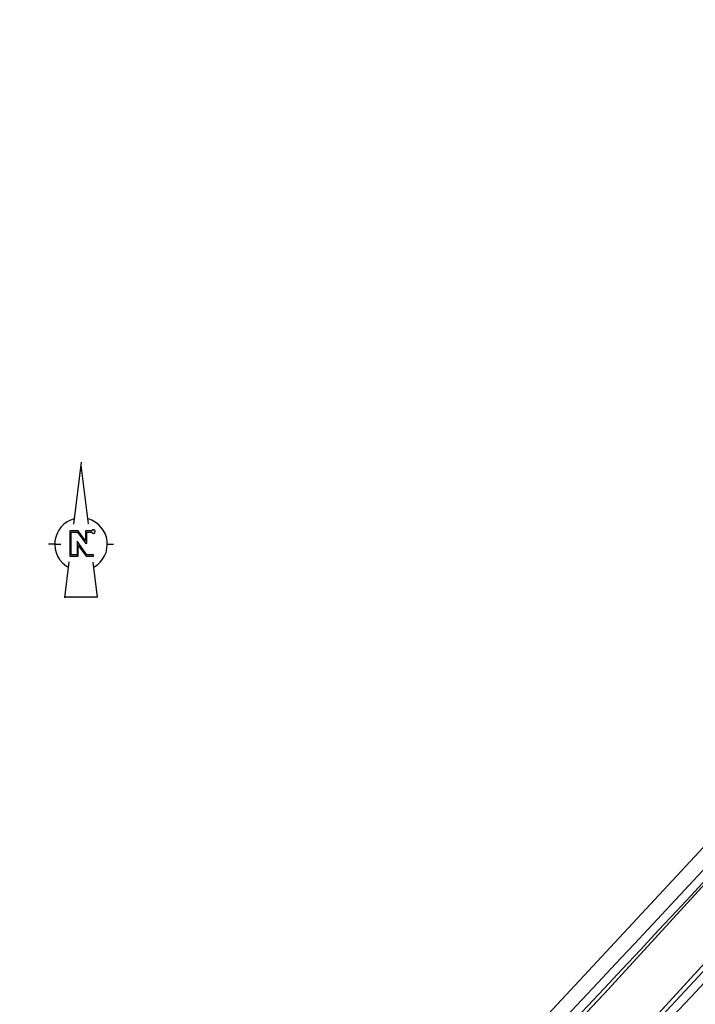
# Model space of a CAD drawing. Header units: metres. Extents: x 158962 to 159595, y 404132 to 404628.
# Tile 15 of 23: x 159346 to 159402, y 404451 to 404533. Entities that reach past the tile are written whole.
import ezdxf

# ---------------------------------------------------------------- set-up
doc = ezdxf.new("R2010")
doc.units = ezdxf.units.M
doc.linetypes.add('VW-1-3_STREEP', pattern=[4, 1, -3])
doc.layers.get('Defpoints').update_dxf_attribs({"color": 171})
for name, color, linetype, lineweight in [('N-WE-VH-HALFVERHARDING_GRASBETONSTEEN-G', 7, 'Continuous', 35), ('N-WE-VH-KANTVERHARDING-G', 7, 'Continuous', 30), ('N-WE-VW-MARKERING_LANGS_STREEP_13_010-G', 7, 'VW-1-3_STREEP', 13), ('X-XX-AL-ORIENTATIE-S', 7, 'Continuous', 25)]:
    doc.layers.add(name, color=color, linetype=linetype, lineweight=lineweight)

# ---------------------------------------------------------------- blocks, each defined once
blk = doc.blocks.new('Noordpijl Advin')
blk.add_hatch(color=256).paths.add_polyline_path([(2.18, 2.74), (0.92, 2.74), (0.92, 0.69), (-0.59, 2.74), (-2.32, 2.74), (-2.32, -2.44), (-0.56, -2.44), (-0.56, -0.24), (1.04, -2.44), (2.54, -2.44), (2.54, -2.17), (1.18, -2.17), (-0.83, 0.59), (-0.83, -2.17), (-2.05, -2.17), (-2.05, 2.47), (-0.72, 2.47), (0.91, 0.24), (1.19, 0.24), (1.19, 2.47), (2.18, 2.47, 5.532946)])
for p, q in [((0.03, 16.93), (-1.54, 4.14)), ((-2.5, -3.65), (-3.41, -11.07))]:
    blk.add_line(p, q)
for points in [[(-0.05, 16.28), (1.46, 4.17)], [(-5.42, 0), (-6.7, 0)], [(-5.42, 0), (-4.14, 0)], [(5.42, 0), (6.7, 0)], [(2.44, -3.69), (3.34, -10.91), (-3.39, -10.91)]]:
    blk.add_lwpolyline(points)
blk.add_lwpolyline([(2.18, 2.74), (0.92, 2.74), (0.92, 0.69), (-0.59, 2.74), (-2.32, 2.74), (-2.32, -2.44), (-0.56, -2.44), (-0.56, -0.24), (1.04, -2.44), (2.54, -2.44), (2.54, -2.17), (1.18, -2.17), (-0.83, 0.59), (-0.83, -2.17), (-2.05, -2.17), (-2.05, 2.47), (-0.72, 2.47), (0.91, 0.24), (1.19, 0.24), (1.19, 2.47), (2.18, 2.47), (2.18, 2.47, 5.532946)], format="xyb", close=True)
for start, end in [(105.0458, 240.9591), (300.177, 74.0417)]:
    blk.add_arc((0, 0), 5.42, start, end)
for points in [[(-0.05, 16.28), (0.03, 16.93), (1.46, 4.17), (1.63, 4.11)], [(2.42, -3.7), (2.57, -3.59), (3.34, -10.91), (3.52, -11.07)], [(-3.41, -11.07), (-3.39, -10.91), (3.52, -11.07), (3.34, -10.91)]]:
    blk.add_solid(points)

msp = doc.modelspace()

# ---------------------------------------------------------------- linework, layer by layer
at = {"layer": 'Defpoints'}
msp.add_lwpolyline([(159525.719, 404612.556), (159525.076, 404611.602), (159501.014, 404579.949), (159496.63, 404578.079), (159494.059, 404579.099), (159493.564, 404578.71), (159491.062, 404575.866), (159487.633, 404574.257), (159486.42, 404572.911), (159485.462, 404570.181), (159486.706, 404568.62), (159487.697, 404566.283), (159487.412, 404563.163), (159464.494, 404535.793), (159437.01, 404503.065), (159410.943, 404473.447), (159383.14, 404443.582), (159359.22, 404420.319), (159346.325, 404411.971), (159314.164, 404394.277), (159281.519, 404376.729), (159248.339, 404359.528), (159225.968, 404349.52)], dxfattribs=at)
at = {"layer": 'N-WE-VH-HALFVERHARDING_GRASBETONSTEEN-G'}
for points in [[(159527.338, 404612.613, -0.014906), (159509.545, 404588.939), (159486.098, 404559.604, -0.020167), (159393.791, 404453.215), (159377.772, 404436.191)], [(159535.068, 404612.499, -0.017075), (159514.544, 404584.943), (159491.097, 404555.608, -0.020167), (159398.452, 404448.83), (159382.433, 404431.805)]]:
    msp.add_lwpolyline(points, format="xyb", dxfattribs=at)
at = {"layer": 'N-WE-VH-KANTVERHARDING-G'}
for points in [[(159528.154, 404612.556, -0.015119), (159510.092, 404588.502), (159486.644, 404559.167, -0.020167), (159394.3, 404452.736), (159378.281, 404435.711)], [(159534.256, 404612.556, -0.016868), (159513.998, 404585.38), (159490.55, 404556.045, -0.020167), (159397.942, 404449.309), (159381.923, 404432.285)]]:
    msp.add_lwpolyline(points, format="xyb", dxfattribs=at)
at = {"layer": 'N-WE-VW-MARKERING_LANGS_STREEP_13_010-G', "const_width": 0.1, "flags": 128}
for points in [[(159533.891, 404612.556, -0.016765), (159513.763, 404585.567), (159490.316, 404556.232, -0.020167), (159397.723, 404449.515), (159385.442, 404436.463), (159381.704, 404432.49, -0.085818), (159336.162, 404398.254), (159248.378, 404353.289, -0.044258), (159207.079, 404336.557), (159195.354, 404332.981, -0.155199), (159139.467, 404333.651), (159003.916, 404378.561, 0.093367), (158975.368, 404382.401)], [(158975.368, 404386.807, -0.003449), (158976.501, 404386.855, -0.089181), (159005.299, 404382.737), (159140.85, 404337.828, 0.155199), (159194.07, 404337.19), (159205.754, 404340.753, 0.044299), (159246.372, 404357.205), (159334.156, 404402.171, 0.085818), (159378.5, 404435.505), (159382.238, 404439.478), (159394.519, 404452.53, 0.020167), (159486.879, 404558.98), (159510.326, 404588.314, 0.015225), (159528.521, 404612.556, 0.015225)]]:
    msp.add_lwpolyline(points, format="xyb", dxfattribs=at)

# ---------------------------------------------------------------- block references
at = {"layer": 'X-XX-AL-ORIENTATIE-S', "xscale": 0.4, "yscale": 0.4, "zscale": 0.4}
msp.add_blockref('Noordpijl Advin', (159351.176, 404489.394), dxfattribs=at)

doc.saveas('drawing.dxf')
